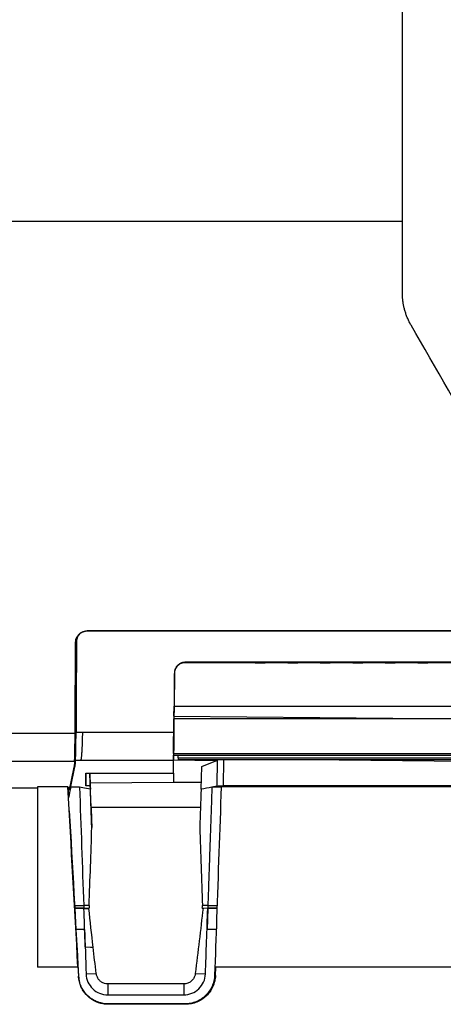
# Model space of a CAD drawing. Header units: millimetres. Extents: x -1263 to 1500, y -1080 to 1468.
# Tile 81 of 166: x 182 to 260, y 39 to 220. Entities that reach past the tile are written whole.
import ezdxf

# ---------------------------------------------------------------- set-up
doc = ezdxf.new("R2010")
doc.units = ezdxf.units.MM

msp = doc.modelspace()

# ---------------------------------------------------------------- linework, layer by layer
at = {"color": 7, "linetype": 'Continuous', "lineweight": 25}
for p, q in [((63.955, 183.113), (252.457, 183.113)), ((353.256, 107.507), (194.296, 107.507)), ((194.316, 107.53), (353.281, 107.53)), ((192.296, 105.506), (192.296, 105.502)), ((192.1, 101.701), (192.278, 101.701)), ((192.1, 101.651), (192.277, 101.651)), ((300.897, 101.704), (212.362, 101.704)), ((212.362, 101.633), (212.362, 101.704)), ((300.897, 101.633), (212.362, 101.633)), ((213.414, 101.642), (213.414, 101.641)), ((213.561, 101.644), (214.923, 101.651)), ((214.923, 101.651), (217.603, 101.651)), ((217.603, 101.651), (215.311, 101.639)), ((219.338, 101.643), (220.923, 101.651)), ((220.923, 101.651), (223.603, 101.651)), ((223.603, 101.651), (221.311, 101.639)), ((225.338, 101.643), (226.923, 101.651)), ((225.691, 101.638), (226.958, 101.638)), ((226.923, 101.651), (229.603, 101.651)), ((229.603, 101.651), (227.311, 101.639)), ((231.338, 101.643), (232.923, 101.651)), ((231.691, 101.638), (232.958, 101.638)), ((232.923, 101.651), (235.603, 101.651)), ((235.603, 101.651), (233.311, 101.639)), ((237.338, 101.643), (238.923, 101.651)), ((237.691, 101.638), (238.958, 101.638)), ((238.923, 101.651), (241.603, 101.651)), ((241.603, 101.651), (239.311, 101.639)), ((243.338, 101.643), (244.923, 101.651)), ((243.691, 101.638), (244.958, 101.638)), ((244.923, 101.651), (247.603, 101.651)), ((247.603, 101.651), (245.311, 101.639)), ((249.338, 101.643), (250.923, 101.651)), ((249.691, 101.638), (250.958, 101.638)), ((250.923, 101.651), (253.603, 101.651)), ((253.603, 101.651), (251.311, 101.639)), ((255.338, 101.643), (256.923, 101.651)), ((255.691, 101.638), (256.958, 101.638)), ((256.923, 101.651), (259.603, 101.651)), ((259.603, 101.651), (257.311, 101.639)), ((192.09, 99.469), (192.267, 99.469)), ((210.362, 99.65), (210.31, 93.632)), ((210.362, 99.65), (210.362, 99.72)), ((210.293, 91.759), (210.31, 93.621)), ((210.31, 93.632), (210.31, 93.621)), ((210.31, 93.632), (276.449, 93.632)), ((210.31, 93.621), (276.449, 93.621)), ((210.233, 84.859), (210.289, 91.259)), ((210.293, 91.759), (265.783, 91.275)), ((63.955, 88.651), (192.034, 88.651)), ((192.034, 88.651), (192.034, 88.652)), ((192.212, 88.817), (193.379, 88.817)), ((193.379, 88.817), (210.267, 88.817)), ((193.075, 83.604), (192.116, 83.604)), ((210.222, 83.604), (193.075, 83.604)), ((210.202, 81.26), (210.231, 84.56)), ((210.202, 81.26), (210.222, 83.604)), ((217.996, 83.548), (210.223, 83.616)), ((210.231, 84.56), (276.528, 84.56)), ((211.053, 84.081), (211.053, 84.56)), ((211.053, 84.081), (275.953, 84.081)), ((211.053, 84.081), (211.053, 83.681)), ((275.953, 83.681), (211.053, 83.681)), ((217.996, 83.548), (218.313, 83.681)), ((240.781, 83.681), (276.539, 83.368)), ((63.129, 83.463), (191.938, 83.463)), ((191.833, 82.34), (190.947, 78.158)), ((191.257, 78.766), (192.007, 82.406)), ((215.29, 78.269), (215.436, 82.477)), ((215.436, 82.477), (217.996, 83.548)), ((191.628, 80.566), (191.457, 80.566)), ((194.01, 81.26), (210.202, 81.26)), ((194.01, 78.93), (194.01, 81.26)), ((194.769, 81.26), (194.85, 78.93)), ((194.848, 79.422), (194.777, 81.26)), ((148.877, 78.517), (185.108, 78.517)), ((190.707, 78.709), (185.108, 78.709)), ((185.108, 78.709), (185.108, 45.463)), ((190.718, 78.517), (190.733, 78.517)), ((190.733, 78.517), (190.755, 78.116)), ((190.733, 78.517), (190.832, 76.752)), ((190.754, 78.145), (190.925, 78.145)), ((190.925, 78.145), (191.016, 78.587)), ((190.928, 78.158), (190.925, 78.145)), ((191.016, 78.587), (190.928, 78.158)), ((190.947, 78.158), (190.928, 78.158)), ((191.234, 78.655), (191.257, 78.766)), ((192.861, 78.655), (191.234, 78.655)), ((194.85, 78.93), (194.01, 78.93)), ((210.188, 79.544), (194.848, 79.422)), ((195.005, 74.93), (194.848, 79.422)), ((194.85, 78.93), (194.878, 78.269)), ((215.332, 79.503), (210.188, 79.544)), ((218.29, 78.845), (217.301, 78.655)), ((219.009, 78.655), (217.301, 78.655)), ((303.631, 78.713), (219.011, 78.713)), ((302.752, 78.93), (219.367, 78.93)), ((190.832, 76.743), (190.755, 78.116)), ((194.995, 74.962), (215.175, 74.962)), ((190.969, 74.289), (190.954, 74.289)), ((191.944, 56.838), (193.627, 56.838)), ((191.944, 56.838), (191.971, 56.359)), ((191.971, 56.358), (191.971, 56.359)), ((191.971, 56.359), (193.627, 56.359)), ((191.971, 56.358), (191.975, 56.283)), ((191.971, 56.358), (193.649, 56.358)), ((193.627, 56.838), (193.627, 56.359)), ((193.627, 56.359), (194.663, 56.353)), ((193.649, 56.358), (194.526, 56.353)), ((193.649, 56.358), (193.652, 56.283)), ((194.526, 56.353), (194.663, 56.353)), ((194.534, 56.283), (194.526, 56.353)), ((215.512, 56.353), (216.545, 56.359)), ((215.512, 56.353), (215.653, 56.353)), ((215.653, 56.353), (216.53, 56.358)), ((216.527, 56.283), (216.53, 56.358)), ((216.53, 56.358), (218.232, 56.358)), ((216.545, 56.838), (218.249, 56.838)), ((216.545, 56.838), (216.545, 56.359)), ((216.545, 56.359), (218.232, 56.359)), ((191.975, 56.283), (191.975, 56.283)), ((191.975, 56.283), (192.192, 52.411)), ((193.671, 56.283), (191.975, 56.283)), ((193.652, 56.283), (191.975, 56.283)), ((193.652, 56.283), (194.534, 56.283)), ((193.671, 56.283), (194.575, 56.283)), ((194.534, 56.283), (194.575, 56.283)), ((216.551, 56.283), (216.417, 52.411)), ((216.417, 52.411), (216.529, 56.283)), ((218.229, 56.283), (216.529, 56.283)), ((216.531, 56.283), (216.551, 56.283)), ((218.229, 56.283), (216.551, 56.283)), ((192.192, 52.411), (192.674, 43.776)), ((193.788, 52.411), (192.192, 52.411)), ((193.788, 52.411), (193.921, 49.165)), ((192.564, 45.463), (185.108, 45.463)), ((217.945, 43.89), (218, 45.463)), ((217.945, 43.89), (218, 45.463)), ((364.165, 45.463), (218, 45.463)), ((192.674, 43.775), (192.674, 43.776)), ((194.074, 44.184), (195.946, 44.272)), ((214.234, 44.27), (216.105, 44.181)), ((217.945, 43.89), (217.945, 43.89)), ((198.07, 42.346), (198.07, 40.324)), ((212.11, 42.346), (198.07, 42.346)), ((212.11, 42.346), (212.11, 40.324)), ((198.07, 40.324), (212.11, 40.324)), ((212.303, 38.659), (198.145, 38.659)), ((212.448, 38.583), (198.166, 38.583)), ((198.166, 38.582), (198.166, 38.583)), ((212.448, 38.582), (198.166, 38.582)), ((212.448, 38.582), (212.448, 38.583))]:
    msp.add_line(p, q, dxfattribs=at)
at = {"color": 250, "linetype": 'Continuous', "lineweight": 25}
for p, q in [((225.691, 101.638), (225.691, 101.644)), ((226.958, 101.651), (226.958, 101.638)), ((227.311, 101.651), (227.311, 101.639)), ((232.958, 101.651), (232.958, 101.638)), ((233.311, 101.651), (233.311, 101.639)), ((238.958, 101.651), (238.958, 101.638)), ((239.311, 101.651), (239.311, 101.639)), ((243.691, 101.638), (243.691, 101.644)), ((244.958, 101.651), (244.958, 101.638)), ((245.311, 101.651), (245.311, 101.639)), ((250.958, 101.651), (250.958, 101.638)), ((251.311, 101.651), (251.311, 101.639)), ((255.691, 101.638), (255.691, 101.644)), ((256.958, 101.651), (256.958, 101.638)), ((257.311, 101.651), (257.311, 101.639)), ((276.47, 91.259), (210.289, 91.259)), ((210.231, 84.56), (210.223, 83.616)), ((210.233, 84.859), (276.526, 84.859)), ((218.29, 78.845), (218.331, 83.681)), ((219.407, 83.681), (219.367, 78.93)), ((210.203, 81.26), (210.188, 79.544)), ((191.016, 78.587), (190.714, 78.587)), ((218.094, 52.411), (216.417, 52.411))]:
    msp.add_line(p, q, dxfattribs=at)
at = {"color": 7, "linetype": 'Continuous', "lineweight": 25, "flags": 128}
for points in [[(194.03, 81.26), (194.029, 81.087), (194.01, 78.93)], [(194.878, 78.269), (193.748, 78.485), (192.861, 78.655)], [(194.618, 56.832), (194.063, 56.835), (193.627, 56.838)], [(216.545, 56.838), (215.992, 56.835), (215.557, 56.832)], [(193.921, 49.165), (194.855, 49.147), (195.361, 49.137)]]:
    msp.add_lwpolyline(points, dxfattribs=at)
at = {"color": 7, "linetype": 'Continuous', "lineweight": 25}
for centre, major_axis, ratio, start_param, end_param in [((210.289, 91.261), (0.004, 0.5), 0.0000437, 0.0034938, 1.5742874), ((210.233, 84.86), (0.003, 0.3), 0.0000437, 1.5742874, 3.1450837), ((185.071, 173.023), (-72.637, 1299.8), 0.0002811, 4.6140769, 4.6397491), ((214.826, 185.857), (168.474, 795), 0.0010619, 1.7062779, 1.708766), ((222.541, 173.023), (45.35, 1299.8), 0.0001845, 1.6434241, 1.6621622), ((193.372, 173.023), (-45.307, 1297), 0.0013922, 1.6464257, 1.6493063), ((184.77, 185.857), (-44.421, 795), 0.0000441, 1.7115953, 1.7338027), ((182.903, 220.539), (-134.102, 2400), 0.0000441, 1.6317691, 1.6445121), ((222.53, 173.023), (45.349, 1299.8), 0.0001758, 1.6621639, 1.6702533), ((198.166, 44.083), (5.5, 0), 0.9999905, 3.1974104, 3.4026785)]:
    msp.add_ellipse(centre, major_axis=major_axis, ratio=ratio, start_param=start_param, end_param=end_param, dxfattribs=at)
for points in [[(252.457, 183.113), (252.457, 205.724), (252.457, 228.338), (252.457, 250.918)], [(252.457, 169.924), (252.457, 174.32), (252.457, 178.716), (252.457, 183.113)], [(267.919, 139.928), (263.301, 147.921), (258.683, 155.921), (254.065, 163.924)], [(193.309, 107.285), (193.624, 107.434), (193.967, 107.524), (194.316, 107.53)], [(192.296, 105.515), (192.271, 99.952), (192.242, 94.386), (192.212, 88.817)], [(192.034, 88.652), (192.064, 94.21), (192.092, 99.774), (192.118, 105.344)], [(213.561, 101.644), (213.468, 101.642), (213.414, 101.642), (213.414, 101.642)], [(226.958, 101.638), (227.088, 101.637), (227.219, 101.637), (227.311, 101.639)], [(232.958, 101.638), (233.088, 101.637), (233.219, 101.637), (233.311, 101.639)], [(238.958, 101.638), (239.088, 101.637), (239.219, 101.637), (239.311, 101.639)], [(244.958, 101.638), (245.088, 101.637), (245.219, 101.637), (245.311, 101.639)], [(250.958, 101.638), (251.088, 101.637), (251.219, 101.637), (251.311, 101.639)], [(256.958, 101.638), (257.088, 101.637), (257.219, 101.637), (257.311, 101.639)], [(192.027, 87.524), (192.03, 87.891), (192.032, 88.268), (192.034, 88.651)], [(191.938, 83.463), (191.938, 83.466), (191.938, 83.47), (191.938, 83.473)], [(192.861, 78.655), (193.117, 71.368), (193.372, 64.095), (193.627, 56.838)], [(195.125, 71.237), (195.043, 73.58), (194.961, 75.924), (194.878, 78.269)], [(215.29, 78.269), (215.208, 75.924), (215.127, 73.579), (215.046, 71.237)], [(217.301, 78.655), (216.63, 78.526), (215.96, 78.397), (215.29, 78.269)], [(194.618, 56.832), (194.805, 61.631), (194.973, 66.433), (195.125, 71.237)], [(215.046, 71.237), (215.199, 66.432), (215.369, 61.631), (215.557, 56.832)], [(194.618, 56.832), (194.633, 56.673), (194.648, 56.513), (194.663, 56.353)], [(215.653, 56.353), (215.2, 52.322), (214.727, 48.294), (214.234, 44.27)], [(215.512, 56.353), (215.527, 56.513), (215.542, 56.673), (215.557, 56.832)], [(195.361, 49.137), (195.093, 51.518), (194.831, 53.9), (194.575, 56.283)], [(216.105, 44.181), (216.248, 48.215), (216.388, 52.249), (216.527, 56.283)], [(218.165, 54.436), (218.165, 54.437), (218.165, 54.438), (218.165, 54.439)], [(193.788, 52.411), (193.884, 49.669), (193.98, 46.927), (194.074, 44.184)], [(195.946, 44.272), (195.748, 45.893), (195.553, 47.515), (195.361, 49.137)], [(192.852, 42.663), (192.844, 42.693), (192.837, 42.72), (192.83, 42.747)], [(198.07, 42.346), (197.811, 42.346), (197.552, 42.397), (197.313, 42.495)], [(212.867, 42.495), (212.627, 42.397), (212.369, 42.346), (212.11, 42.346)]]:
    msp.add_open_spline(points, degree=3, dxfattribs=at)
for points, knots in [([(254.065, 163.924), (254.007, 164.025), (253.893, 164.228), (253.732, 164.537), (253.58, 164.849), (253.438, 165.166), (253.305, 165.487), (253.182, 165.811), (253.067, 166.139), (252.962, 166.471), (252.841, 166.898), (252.715, 167.42), (252.6, 168.04), (252.518, 168.664), (252.466, 169.293), (252.46, 169.713), (252.457, 169.924)], [0, 0, 0, 0, 0.0555796, 0.1109959, 0.1662953, 0.2215244, 0.27673, 0.331959, 0.3872582, 0.4426742, 0.4982534, 0.5988839, 0.6990954, 0.799166, 0.8993749, 1, 1, 1, 1]), ([(192.118, 105.344), (192.128, 105.544), (192.149, 105.741), (192.254, 106.124), (192.336, 106.311), (192.546, 106.646), (192.677, 106.8), (192.971, 107.071), (193.133, 107.187), (193.309, 107.285)], [0, 0, 0, 0, 0.25, 0.25, 0.5, 0.5, 0.75, 0.75, 1, 1, 1, 1]), ([(193.379, 107.284), (193.34, 107.263), (193.261, 107.22), (193.149, 107.147), (193.042, 107.067), (192.942, 106.981), (192.847, 106.887), (192.758, 106.787), (192.651, 106.649), (192.537, 106.47), (192.43, 106.245), (192.353, 106.011), (192.306, 105.766), (192.299, 105.599), (192.296, 105.515)], [0, 0, 0, 0, 0.0618186, 0.1229857, 0.183776, 0.2444692, 0.3053464, 0.3666862, 0.4287609, 0.5447017, 0.6579853, 0.7704108, 0.8838179, 1, 1, 1, 1]), ([(193.379, 107.284), (193.421, 107.304), (193.503, 107.345), (193.632, 107.394), (193.762, 107.435), (193.894, 107.467), (194.028, 107.49), (194.162, 107.504), (194.251, 107.506), (194.296, 107.507)], [0, 0, 0, 0, 0.1451224, 0.2894802, 0.433079, 0.5759245, 0.7180226, 0.8593791, 1, 1, 1, 1]), ([(212.362, 101.704), (212.317, 101.703), (212.226, 101.701), (212.089, 101.686), (211.953, 101.663), (211.817, 101.63), (211.683, 101.586), (211.551, 101.533), (211.422, 101.47), (211.296, 101.398), (211.175, 101.315), (211.06, 101.223), (210.946, 101.118), (210.832, 100.995), (210.718, 100.848), (210.61, 100.675), (210.512, 100.474), (210.432, 100.246), (210.375, 99.992), (210.367, 99.813), (210.362, 99.72)], [0, 0, 0, 0, 0.0433357, 0.087092, 0.131271, 0.1758752, 0.2209065, 0.2663672, 0.3122592, 0.3585846, 0.4053452, 0.4525429, 0.5001796, 0.5537915, 0.6133331, 0.6788054, 0.7502086, 0.8275425, 0.9108067, 1, 1, 1, 1]), ([(212.362, 101.633), (212.127, 101.633), (211.874, 101.59), (211.384, 101.397), (211.149, 101.246), (210.759, 100.86), (210.606, 100.626), (210.409, 100.137), (210.364, 99.885), (210.362, 99.65)], [0, 0, 0, 0, 0.25, 0.25, 0.5, 0.5, 0.75, 0.75, 1, 1, 1, 1]), ([(219.338, 101.643), (219.321, 101.642), (219.289, 101.642), (219.252, 101.642), (219.224, 101.642), (219.205, 101.641), (219.193, 101.641), (219.192, 101.641), (219.191, 101.641)], [0, 0, 0, 0, 0.1842708, 0.3614983, 0.5316835, 0.6948277, 0.8509325, 1, 1, 1, 1]), ([(225.338, 101.643), (225.321, 101.642), (225.289, 101.642), (225.252, 101.642), (225.224, 101.642), (225.205, 101.641), (225.193, 101.641), (225.192, 101.641), (225.191, 101.641)], [0, 0, 0, 0, 0.1842708, 0.3614983, 0.5316835, 0.6948277, 0.8509325, 1, 1, 1, 1]), ([(225.191, 101.641), (225.192, 101.641), (225.194, 101.64), (225.211, 101.64), (225.238, 101.639), (225.276, 101.639), (225.325, 101.638), (225.383, 101.638), (225.451, 101.638), (225.526, 101.638), (225.607, 101.638), (225.663, 101.638), (225.691, 101.638)], [0, 0, 0, 0, 0.0921269, 0.1859942, 0.2816056, 0.3789647, 0.478075, 0.5789396, 0.6815617, 0.7859439, 0.8920892, 1, 1, 1, 1]), ([(231.338, 101.643), (231.321, 101.642), (231.289, 101.642), (231.252, 101.642), (231.224, 101.642), (231.205, 101.641), (231.193, 101.641), (231.192, 101.641), (231.191, 101.641)], [0, 0, 0, 0, 0.1842708, 0.3614983, 0.5316835, 0.6948277, 0.8509325, 1, 1, 1, 1]), ([(231.191, 101.641), (231.192, 101.641), (231.194, 101.64), (231.211, 101.64), (231.238, 101.639), (231.276, 101.639), (231.325, 101.638), (231.383, 101.638), (231.451, 101.638), (231.526, 101.638), (231.607, 101.638), (231.663, 101.638), (231.691, 101.638)], [0, 0, 0, 0, 0.0921269, 0.1859942, 0.2816056, 0.3789647, 0.478075, 0.5789396, 0.6815617, 0.7859439, 0.8920892, 1, 1, 1, 1]), ([(237.338, 101.643), (237.321, 101.642), (237.289, 101.642), (237.252, 101.642), (237.224, 101.642), (237.205, 101.641), (237.193, 101.641), (237.192, 101.641), (237.191, 101.641)], [0, 0, 0, 0, 0.1842708, 0.3614983, 0.5316835, 0.6948277, 0.8509325, 1, 1, 1, 1]), ([(237.191, 101.641), (237.192, 101.641), (237.194, 101.64), (237.211, 101.64), (237.238, 101.639), (237.276, 101.639), (237.325, 101.638), (237.383, 101.638), (237.451, 101.638), (237.526, 101.638), (237.607, 101.638), (237.663, 101.638), (237.691, 101.638)], [0, 0, 0, 0, 0.0921269, 0.1859942, 0.2816056, 0.3789647, 0.478075, 0.5789396, 0.6815617, 0.7859439, 0.8920892, 1, 1, 1, 1]), ([(243.338, 101.643), (243.321, 101.642), (243.289, 101.642), (243.252, 101.642), (243.224, 101.642), (243.205, 101.641), (243.193, 101.641), (243.192, 101.641), (243.191, 101.641)], [0, 0, 0, 0, 0.1842708, 0.3614983, 0.5316835, 0.6948277, 0.8509325, 1, 1, 1, 1]), ([(243.191, 101.641), (243.192, 101.641), (243.194, 101.64), (243.211, 101.64), (243.238, 101.639), (243.276, 101.639), (243.325, 101.638), (243.383, 101.638), (243.451, 101.638), (243.526, 101.638), (243.607, 101.638), (243.663, 101.638), (243.691, 101.638)], [0, 0, 0, 0, 0.09212695, 0.18599421, 0.2816056, 0.37896473, 0.47807501, 0.57893964, 0.68156166, 0.78594395, 0.8920892, 1, 1, 1, 1]), ([(249.338, 101.643), (249.321, 101.642), (249.289, 101.642), (249.252, 101.642), (249.224, 101.642), (249.205, 101.641), (249.193, 101.641), (249.192, 101.641), (249.191, 101.641)], [0, 0, 0, 0, 0.1842708, 0.3614983, 0.5316835, 0.6948277, 0.8509325, 1, 1, 1, 1]), ([(249.191, 101.641), (249.192, 101.641), (249.194, 101.64), (249.211, 101.64), (249.238, 101.639), (249.276, 101.639), (249.325, 101.638), (249.383, 101.638), (249.451, 101.638), (249.526, 101.638), (249.607, 101.638), (249.663, 101.638), (249.691, 101.638)], [0, 0, 0, 0, 0.0921269, 0.1859942, 0.2816056, 0.3789647, 0.478075, 0.5789396, 0.6815617, 0.7859439, 0.8920892, 1, 1, 1, 1]), ([(255.338, 101.643), (255.321, 101.642), (255.289, 101.642), (255.252, 101.642), (255.224, 101.642), (255.205, 101.641), (255.193, 101.641), (255.192, 101.641), (255.191, 101.641)], [0, 0, 0, 0, 0.1842708, 0.3614983, 0.5316835, 0.6948277, 0.8509325, 1, 1, 1, 1]), ([(255.191, 101.641), (255.192, 101.641), (255.194, 101.64), (255.211, 101.64), (255.238, 101.639), (255.276, 101.639), (255.325, 101.638), (255.383, 101.638), (255.451, 101.638), (255.526, 101.638), (255.607, 101.638), (255.663, 101.638), (255.691, 101.638)], [0, 0, 0, 0, 0.09212695, 0.18599421, 0.2816056, 0.37896473, 0.47807501, 0.57893964, 0.68156166, 0.78594395, 0.8920892, 1, 1, 1, 1]), ([(210.362, 99.72), (210.354, 98.811), (210.338, 96.993), (210.315, 94.267), (210.291, 91.541), (210.275, 89.725), (210.267, 88.817)], [0, 0, 0, 0, 0.2500014, 0.5, 0.7499986, 1, 1, 1, 1]), ([(191.938, 83.473), (191.944, 83.574), (191.952, 83.744), (191.965, 84.097), (191.97, 84.232), (191.979, 84.53), (191.983, 84.692), (191.997, 85.221), (192.005, 85.633), (192.016, 86.302), (192.019, 86.534), (192.024, 87.016), (192.026, 87.267), (192.027, 87.524)], [0, 0, 0, 0, 0.25, 0.25, 0.375, 0.375, 0.5, 0.5, 0.75, 0.75, 0.875, 0.875, 1, 1, 1, 1]), ([(192.116, 83.604), (192.117, 83.62), (192.119, 83.652), (192.121, 83.712), (192.124, 83.781), (192.128, 83.861), (192.134, 84.003), (192.143, 84.234), (192.155, 84.592), (192.168, 85.059), (192.181, 85.656), (192.192, 86.282), (192.199, 86.821), (192.203, 87.247), (192.205, 87.541), (192.206, 87.688)], [0, 0, 0, 0, 0.0378595, 0.0757816, 0.1138342, 0.1520889, 0.1906181, 0.2959264, 0.3995625, 0.5025334, 0.6429307, 0.7837526, 0.8559436, 0.9278871, 1, 1, 1, 1]), ([(192.206, 87.688), (192.206, 87.762), (192.207, 87.91), (192.208, 88.134), (192.21, 88.36), (192.211, 88.588), (192.212, 88.741), (192.212, 88.817)], [0, 0, 0, 0, 0.200298, 0.400149, 0.5998508, 0.7997018, 1, 1, 1, 1]), ([(193.379, 88.817), (193.379, 88.737), (193.379, 88.572), (193.376, 88.316), (193.373, 88.045), (193.367, 87.76), (193.36, 87.462), (193.351, 87.154), (193.341, 86.836), (193.329, 86.512), (193.315, 86.184), (193.3, 85.855), (193.282, 85.495), (193.261, 85.126), (193.236, 84.768), (193.211, 84.461), (193.185, 84.203), (193.159, 83.991), (193.132, 83.823), (193.105, 83.692), (193.085, 83.633), (193.075, 83.604)], [0, 0, 0, 0, 0.0316529, 0.065652, 0.1019983, 0.1406924, 0.181735, 0.2251266, 0.2708676, 0.3189582, 0.3693988, 0.4221894, 0.4773304, 0.5520877, 0.6241516, 0.6935224, 0.7602007, 0.8241868, 0.8854816, 0.9440857, 1, 1, 1, 1]), ([(210.267, 88.817), (210.266, 88.737), (210.265, 88.577), (210.263, 88.339), (210.261, 88.104), (210.259, 87.871), (210.257, 87.641), (210.255, 87.415), (210.253, 87.191), (210.251, 86.969), (210.247, 86.55), (210.242, 85.959), (210.236, 85.277), (210.231, 84.701), (210.228, 84.304), (210.225, 84.031), (210.224, 83.85), (210.223, 83.703), (210.222, 83.637), (210.222, 83.604)], [0, 0, 0, 0, 0.0318312, 0.0634867, 0.0950172, 0.1264741, 0.1579091, 0.1893739, 0.2209204, 0.2525997, 0.2844625, 0.4043907, 0.5244746, 0.6356172, 0.7468964, 0.8103565, 0.8734177, 0.9364942, 1, 1, 1, 1]), ([(192.007, 82.406), (192.011, 82.428), (192.025, 82.494), (192.05, 82.648), (192.075, 82.896), (192.097, 83.231), (192.11, 83.475), (192.116, 83.604)], [0, 0, 0, 0, 0.05620756, 0.1648287, 0.38643291, 0.67742469, 1, 1, 1, 1]), ([(191.938, 83.463), (191.928, 83.276), (191.917, 83.089), (191.895, 82.808), (191.886, 82.714), (191.865, 82.527), (191.853, 82.434), (191.833, 82.34)], [0, 0, 0, 0, 0.5, 0.5, 0.75, 0.75, 1, 1, 1, 1]), ([(217.301, 78.655), (217.268, 77.726), (217.204, 75.874), (217.108, 73.104), (217.013, 70.351), (216.918, 67.616), (216.824, 64.897), (216.731, 62.195), (216.638, 59.51), (216.576, 57.727), (216.545, 56.838)], [0, 0, 0, 0, 0.1274976, 0.2542816, 0.380352, 0.5057088, 0.630352, 0.7542816, 0.8774976, 1, 1, 1, 1]), ([(218.29, 78.845), (218.32, 78.85), (218.38, 78.861), (218.479, 78.876), (218.582, 78.889), (218.689, 78.9), (218.799, 78.909), (218.911, 78.917), (219.025, 78.923), (219.139, 78.927), (219.253, 78.929), (219.329, 78.93), (219.367, 78.93)], [0, 0, 0, 0, 0.1063495, 0.2112446, 0.3147003, 0.4167324, 0.5173573, 0.6165922, 0.7144549, 0.810964, 0.906139, 1, 1, 1, 1]), ([(193.921, 49.165), (193.909, 49.509), (193.826, 51.881), (193.742, 54.254), (193.671, 56.283)], [0, 0, 0, 0, 0.1449196, 1, 1, 1, 1]), ([(198.166, 38.582), (197.815, 38.582), (197.47, 38.616), (196.961, 38.713), (196.792, 38.754), (196.458, 38.851), (196.292, 38.909), (195.806, 39.102), (195.499, 39.26), (194.915, 39.632), (194.637, 39.849), (194.134, 40.326), (193.906, 40.585), (193.501, 41.149), (193.323, 41.452), (193.032, 42.079), (192.916, 42.404), (192.747, 43.08), (192.694, 43.426), (192.674, 43.775)], [0, 0, 0, 0, 0.125, 0.125, 0.1875, 0.1875, 0.25, 0.25, 0.375, 0.375, 0.5, 0.5, 0.625, 0.625, 0.75, 0.75, 0.875, 0.875, 1, 1, 1, 1]), ([(194.074, 44.184), (194.092, 43.673), (194.209, 43.165), (194.625, 42.229), (194.924, 41.802), (195.66, 41.091), (196.097, 40.807), (197.046, 40.424), (197.558, 40.324), (198.07, 40.324)], [0, 0, 0, 0, 0.25, 0.25, 0.5, 0.5, 0.75, 0.75, 1, 1, 1, 1]), ([(197.313, 42.495), (197.129, 42.565), (196.955, 42.661), (196.639, 42.896), (196.499, 43.033), (196.258, 43.347), (196.161, 43.517), (196.015, 43.882), (195.967, 44.075), (195.946, 44.272)], [0, 0, 0, 0, 0.25, 0.25, 0.5, 0.5, 0.75, 0.75, 1, 1, 1, 1]), ([(212.11, 40.324), (212.621, 40.324), (213.133, 40.423), (214.081, 40.807), (214.518, 41.09), (215.254, 41.801), (215.553, 42.227), (215.97, 43.162), (216.087, 43.669), (216.105, 44.181)], [0, 0, 0, 0, 0.25, 0.25, 0.5, 0.5, 0.75, 0.75, 1, 1, 1, 1]), ([(217.8, 43.97), (217.788, 43.62), (217.743, 43.273), (217.584, 42.585), (217.473, 42.25), (217.189, 41.611), (217.016, 41.303), (216.612, 40.723), (216.383, 40.454), (215.873, 39.96), (215.598, 39.741), (215.157, 39.454), (215.006, 39.365), (214.692, 39.202), (214.53, 39.127), (214.039, 38.928), (213.703, 38.828), (213.012, 38.693), (212.655, 38.659), (212.303, 38.659)], [0, 0, 0, 0, 0.125, 0.125, 0.25, 0.25, 0.375, 0.375, 0.5, 0.5, 0.625, 0.625, 0.6875, 0.6875, 0.75, 0.75, 0.875, 0.875, 1, 1, 1, 1]), ([(217.945, 43.89), (217.932, 43.536), (217.886, 43.189), (217.769, 42.679), (217.721, 42.51), (217.61, 42.176), (217.546, 42.011), (217.332, 41.528), (217.16, 41.223), (216.759, 40.649), (216.527, 40.376), (216.022, 39.888), (215.749, 39.669), (215.306, 39.38), (215.152, 39.29), (214.839, 39.126), (214.679, 39.052), (214.192, 38.855), (213.855, 38.754), (213.158, 38.617), (212.804, 38.583), (212.448, 38.583)], [0, 0, 0, 0, 0.125, 0.125, 0.1875, 0.1875, 0.25, 0.25, 0.375, 0.375, 0.5, 0.5, 0.625, 0.625, 0.6875, 0.6875, 0.75, 0.75, 0.875, 0.875, 1, 1, 1, 1]), ([(217.945, 43.89), (217.932, 43.536), (217.886, 43.188), (217.768, 42.677), (217.721, 42.509), (217.61, 42.175), (217.545, 42.009), (217.33, 41.526), (217.158, 41.221), (216.757, 40.646), (216.525, 40.374), (216.02, 39.886), (215.747, 39.667), (215.304, 39.379), (215.15, 39.289), (214.837, 39.125), (214.677, 39.051), (214.19, 38.854), (213.854, 38.753), (213.157, 38.617), (212.804, 38.582), (212.448, 38.582)], [0, 0, 0, 0, 0.125, 0.125, 0.1875, 0.1875, 0.25, 0.25, 0.375, 0.375, 0.5, 0.5, 0.625, 0.625, 0.6875, 0.6875, 0.75, 0.75, 0.875, 0.875, 1, 1, 1, 1]), ([(214.234, 44.27), (214.213, 44.073), (214.165, 43.884), (214.02, 43.519), (213.921, 43.346), (213.683, 43.036), (213.54, 42.895), (213.226, 42.661), (213.051, 42.565), (212.867, 42.495)], [0, 0, 0, 0, 0.25, 0.25, 0.5, 0.5, 0.75, 0.75, 1, 1, 1, 1]), ([(198.166, 38.583), (197.551, 38.583), (196.953, 38.683), (195.793, 39.083), (195.26, 39.373), (194.295, 40.127), (193.886, 40.574), (193.387, 41.343), (193.243, 41.611), (193.002, 42.165), (192.904, 42.451), (192.83, 42.747)], [0, 0, 0, 0, 0.25, 0.25, 0.5, 0.5, 0.75, 0.75, 0.875, 0.875, 1, 1, 1, 1]), ([(198.145, 38.659), (197.846, 38.659), (197.547, 38.683), (196.952, 38.781), (196.656, 38.856), (196.089, 39.049), (195.814, 39.168), (195.284, 39.452), (195.028, 39.618), (194.55, 39.986), (194.325, 40.192), (193.916, 40.631), (193.731, 40.866), (193.4, 41.364), (193.253, 41.629), (193.007, 42.177), (192.907, 42.458), (192.83, 42.747)], [0, 0, 0, 0, 0.125, 0.125, 0.25, 0.25, 0.375, 0.375, 0.5, 0.5, 0.625, 0.625, 0.75, 0.75, 0.875, 0.875, 1, 1, 1, 1])]:
    msp.add_open_spline(points, degree=3, knots=knots, dxfattribs=at)

doc.saveas('drawing.dxf')
